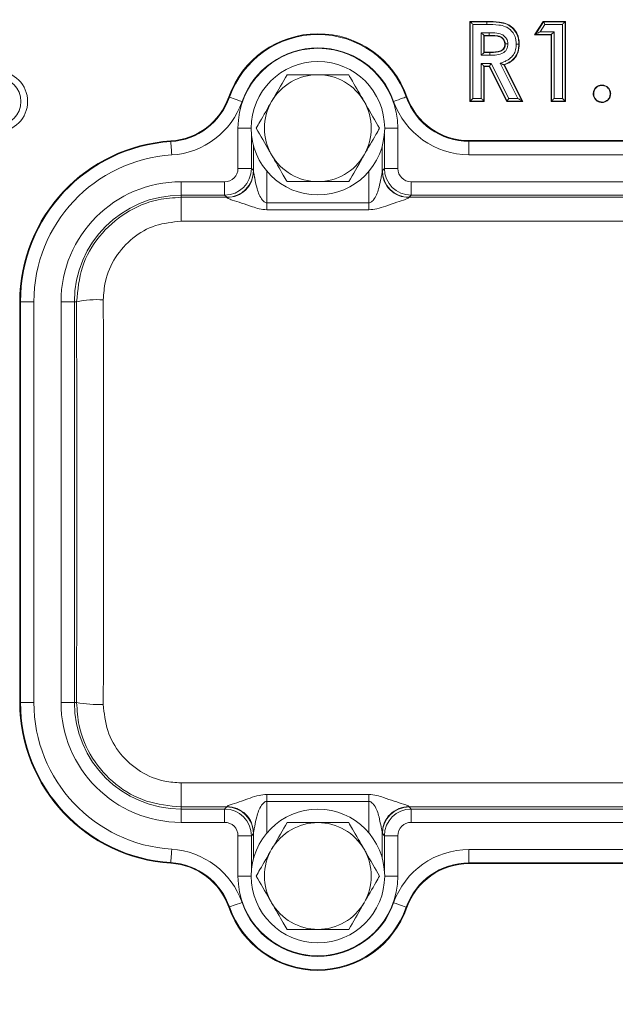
# Model space of a CAD drawing. Header units: millimetres. Extents: x 0 to 8410, y 0 to 5940.
# Tile 12 of 180: x 1330 to 1374, y 2723 to 2797. Entities that reach past the tile are written whole.
import ezdxf

# ---------------------------------------------------------------- set-up
doc = ezdxf.new("R2010")
doc.units = ezdxf.units.MM
doc.header["$LTSCALE"] = 10
doc.styles.add('SLDTEXTSTYLE0', font='TXT', dxfattribs={"width": 0.605})
doc.dimstyles.new('SLDDIMSTYLE0', dxfattribs={"dimtxt": 50, "dimasz": 50, "dimexe": 0, "dimexo": 0.0625, "dimgap": 12.5, "dimtad": 1, "dimtoh": 1, "dimdec": 1, "dimrnd": 1e-09, "dimzin": 12, "dimdsep": 46, "dimtxsty": 'SLDTEXTSTYLE0', "dimsah": 1, "dimcen": 0.09, "dimadec": 0, "dimazin": 0, "dimtfac": 1, "dimtofl": 0, "dimtmove": 0, "dimatfit": 3, "dimfxl": 1, "dimfrac": 2, "dimtolj": 1, "dimtzin": 12, "dimarcsym": 0})

# ---------------------------------------------------------------- blocks, each defined once
blk = doc.blocks.new('*D14')
at = {"color": 7, "linetype": 'Continuous', "lineweight": 0}
for p, q in [((1075.654, 3477.871), (1075.654, 3610.763)), ((1075.654, 3595.763), (1375.654, 3595.763))]:
    blk.add_line(p, q, dxfattribs=at)
for points in [[(1075.654, 3595.763), (1125.654, 3588.263), (1125.654, 3603.263)], [(1375.654, 3595.763), (1325.654, 3603.263), (1325.654, 3588.263)]]:
    blk.add_solid(points, dxfattribs=at)
at = {"color": 7, "linetype": 'Continuous', "lineweight": 0, "insert": (1168.366, 3660.217), "char_height": 50, "attachment_point": 1, "style": 'SLDTEXTSTYLE0'}
blk.add_mtext('300', dxfattribs=at)

msp = doc.modelspace()

# ---------------------------------------------------------------- linework, layer by layer
at = {"color": 7, "linetype": 'Continuous', "lineweight": 0}
for p, q in [((1363.538, 2796.871), (1364.793, 2796.871)), ((1363.567, 2796.843), (1363.538, 2796.871)), ((1363.538, 2790.871), (1363.538, 2796.871)), ((1364.793, 2796.643), (1364.793, 2796.843)), ((1368.385, 2795.871), (1369.028, 2796.871)), ((1369.043, 2796.843), (1369.028, 2796.871)), ((1369.028, 2796.871), (1370.692, 2796.871)), ((1370.664, 2796.843), (1370.692, 2796.871)), ((1370.692, 2796.871), (1370.692, 2790.871)), ((1364.587, 2795.822), (1364.615, 2795.794)), ((1364.982, 2795.794), (1364.615, 2795.794)), ((1364.615, 2795.794), (1364.615, 2794.563)), ((1368.436, 2795.899), (1368.385, 2795.871)), ((1369.615, 2795.871), (1368.385, 2795.871)), ((1369.643, 2795.899), (1369.615, 2795.871)), ((1369.615, 2790.871), (1369.615, 2795.871)), ((1364.587, 2794.535), (1364.615, 2794.563)), ((1364.587, 2794.535), (1365.035, 2794.535)), ((1364.615, 2794.563), (1365.035, 2794.563)), ((1364.587, 2793.515), (1364.615, 2793.486)), ((1364.981, 2793.486), (1364.615, 2793.486)), ((1364.615, 2793.486), (1364.615, 2790.871)), ((1364.998, 2793.515), (1364.981, 2793.486)), ((1366.303, 2790.871), (1364.981, 2793.486)), ((1366.076, 2793.624), (1367.454, 2790.899)), ((1366.115, 2793.609), (1367.5, 2790.871)), ((1363.567, 2790.899), (1363.538, 2790.871)), ((1364.615, 2790.871), (1363.538, 2790.871)), ((1364.587, 2790.899), (1364.615, 2790.871)), ((1366.32, 2790.899), (1366.303, 2790.871)), ((1367.5, 2790.871), (1366.303, 2790.871)), ((1367.454, 2790.899), (1367.5, 2790.871)), ((1369.643, 2790.899), (1369.615, 2790.871)), ((1370.692, 2790.871), (1369.615, 2790.871)), ((1370.664, 2790.899), (1370.692, 2790.871)), ((1373.423, 2790.829), (1373.423, 2790.794)), ((1363.467, 2787.941), (1400.84, 2787.941)), ((1347.337, 2785.652), (1347.337, 2787.529)), ((1356.97, 2787.529), (1356.97, 2785.652)), ((1329.834, 2745.871), (1329.834, 2775.871)), ((1347.337, 2734.214), (1347.337, 2736.09)), ((1356.97, 2736.09), (1356.97, 2734.214)), ((1400.84, 2733.801), (1363.467, 2733.801))]:
    msp.add_line(p, q, dxfattribs=at)
at = {"color": 8, "linetype": 'Continuous', "lineweight": 0}
for p, q in [((1363.567, 2790.899), (1363.567, 2796.843)), ((1363.567, 2796.843), (1364.793, 2796.843)), ((1368.436, 2795.899), (1369.043, 2796.843)), ((1369.043, 2796.843), (1370.664, 2796.843)), ((1370.664, 2796.843), (1370.664, 2790.899)), ((1363.766, 2796.643), (1363.766, 2791.099)), ((1364.793, 2796.643), (1363.766, 2796.643)), ((1364.387, 2796.022), (1364.984, 2796.022)), ((1364.387, 2794.335), (1364.387, 2796.022)), ((1369.152, 2796.643), (1368.802, 2796.099)), ((1368.802, 2796.099), (1369.843, 2796.099)), ((1370.464, 2796.643), (1369.152, 2796.643)), ((1369.843, 2796.099), (1369.843, 2791.099)), ((1370.464, 2791.099), (1370.464, 2796.643)), ((1364.982, 2795.822), (1364.587, 2795.822)), ((1364.587, 2795.822), (1364.587, 2794.535)), ((1369.643, 2795.899), (1368.436, 2795.899)), ((1369.643, 2790.899), (1369.643, 2795.899)), ((1365.036, 2794.335), (1364.387, 2794.335)), ((1367.129, 2791.099), (1365.797, 2793.734)), ((1364.387, 2793.715), (1365.121, 2793.715)), ((1364.387, 2791.099), (1364.387, 2793.715)), ((1364.587, 2793.515), (1364.587, 2790.899)), ((1364.998, 2793.515), (1364.587, 2793.515)), ((1366.32, 2790.899), (1364.998, 2793.515)), ((1365.121, 2793.715), (1366.443, 2791.099)), ((1345.481, 2791.208), (1345.531, 2791.19)), ((1358.819, 2791.228), (1358.77, 2791.21)), ((1364.587, 2790.899), (1363.567, 2790.899)), ((1363.766, 2791.099), (1364.387, 2791.099)), ((1367.454, 2790.899), (1366.32, 2790.899)), ((1366.443, 2791.099), (1367.129, 2791.099)), ((1370.664, 2790.899), (1369.643, 2790.899)), ((1369.843, 2791.099), (1370.464, 2791.099)), ((1347.154, 2788.871), (1346.171, 2788.871)), ((1346.171, 2785.854), (1346.171, 2788.871)), ((1358.136, 2788.871), (1357.154, 2788.871)), ((1358.136, 2788.871), (1358.136, 2785.854)), ((1341.14, 2787.917), (1341.143, 2787.864)), ((1347.171, 2788.457), (1347.171, 2785.854)), ((1357.137, 2785.854), (1357.137, 2788.457)), ((1363.467, 2787.941), (1363.467, 2787.888)), ((1363.467, 2786.888), (1363.467, 2787.888)), ((1363.467, 2787.888), (1400.84, 2787.888)), ((1400.84, 2786.888), (1363.467, 2786.888)), ((1347.171, 2785.854), (1346.171, 2785.854)), ((1347.171, 2785.854), (1347.328, 2785.696)), ((1348.337, 2785.641), (1348.337, 2783.285)), ((1355.97, 2783.285), (1355.97, 2785.641)), ((1356.979, 2785.696), (1357.137, 2785.854)), ((1358.136, 2785.854), (1357.137, 2785.854)), ((1341.904, 2784.854), (1341.904, 2783.854)), ((1341.904, 2784.854), (1345.171, 2784.854)), ((1345.171, 2784.854), (1345.171, 2783.854)), ((1359.136, 2783.854), (1359.136, 2784.854)), ((1359.136, 2784.854), (1405.171, 2784.854)), ((1341.904, 2783.697), (1341.904, 2783.854)), ((1345.171, 2783.854), (1341.904, 2783.854)), ((1341.904, 2783.697), (1341.904, 2781.897)), ((1341.904, 2783.697), (1345.328, 2783.697)), ((1345.328, 2783.697), (1345.171, 2783.854)), ((1359.136, 2783.854), (1358.979, 2783.697)), ((1358.979, 2783.697), (1405.328, 2783.697)), ((1405.171, 2783.854), (1359.136, 2783.854)), ((1348.337, 2783.285), (1355.97, 2783.285)), ((1355.97, 2782.756), (1348.337, 2782.756)), ((1422.404, 2781.897), (1341.904, 2781.897)), ((1329.834, 2775.871), (1329.887, 2775.871)), ((1329.887, 2775.871), (1330.886, 2775.871)), ((1329.887, 2745.871), (1329.887, 2775.871)), ((1330.886, 2775.871), (1330.886, 2745.871)), ((1332.921, 2775.871), (1333.921, 2775.871)), ((1332.921, 2745.871), (1332.921, 2775.871)), ((1333.921, 2775.871), (1333.921, 2745.871)), ((1334.087, 2775.871), (1333.921, 2775.871)), ((1329.834, 2745.871), (1329.887, 2745.871)), ((1329.887, 2745.871), (1330.886, 2745.871)), ((1332.921, 2745.871), (1333.921, 2745.871)), ((1334.087, 2745.871), (1333.921, 2745.871)), ((1341.904, 2739.845), (1422.404, 2739.845)), ((1341.904, 2739.845), (1341.904, 2738.045)), ((1348.337, 2738.986), (1355.97, 2738.986)), ((1355.97, 2738.457), (1348.337, 2738.457)), ((1348.337, 2738.457), (1348.337, 2736.101)), ((1355.97, 2736.101), (1355.97, 2738.457)), ((1345.328, 2738.045), (1341.904, 2738.045)), ((1341.904, 2738.045), (1341.904, 2737.888)), ((1341.904, 2737.888), (1345.171, 2737.888)), ((1341.904, 2736.888), (1341.904, 2737.888)), ((1345.171, 2737.888), (1345.328, 2738.045)), ((1345.171, 2736.888), (1345.171, 2737.888)), ((1405.328, 2738.045), (1358.979, 2738.045)), ((1358.979, 2738.045), (1359.136, 2737.888)), ((1359.136, 2737.888), (1405.171, 2737.888)), ((1359.136, 2736.888), (1359.136, 2737.888)), ((1345.171, 2736.888), (1341.904, 2736.888)), ((1405.171, 2736.888), (1359.136, 2736.888)), ((1346.171, 2732.871), (1346.171, 2735.889)), ((1346.171, 2735.889), (1347.171, 2735.889)), ((1347.328, 2736.046), (1347.171, 2735.889)), ((1347.171, 2735.889), (1347.171, 2733.285)), ((1357.137, 2735.889), (1356.979, 2736.046)), ((1357.137, 2733.285), (1357.137, 2735.889)), ((1358.136, 2735.889), (1357.137, 2735.889)), ((1358.136, 2735.889), (1358.136, 2732.871)), ((1363.467, 2734.854), (1400.84, 2734.854)), ((1363.467, 2733.854), (1363.467, 2734.854)), ((1341.14, 2733.825), (1341.143, 2733.878)), ((1400.84, 2733.854), (1363.467, 2733.854)), ((1363.467, 2733.801), (1363.467, 2733.854)), ((1346.171, 2732.871), (1347.154, 2732.871)), ((1358.136, 2732.871), (1357.154, 2732.871)), ((1345.481, 2730.535), (1345.531, 2730.552)), ((1358.819, 2730.514), (1358.77, 2730.532))]:
    msp.add_line(p, q, dxfattribs=at)
at = {"color": 7, "linetype": 'Continuous', "lineweight": 0, "flags": 128}
for points in [[(1363.567, 2796.843), (1363.572, 2796.838), (1363.584, 2796.826), (1363.603, 2796.807), (1363.627, 2796.782), (1363.657, 2796.752), (1363.692, 2796.718), (1363.728, 2796.681), (1363.766, 2796.643)], [(1364.793, 2796.843), (1364.793, 2796.847), (1364.793, 2796.857), (1364.793, 2796.871)], [(1369.043, 2796.843), (1369.046, 2796.838), (1369.052, 2796.826), (1369.063, 2796.807), (1369.076, 2796.782), (1369.093, 2796.752), (1369.111, 2796.718), (1369.131, 2796.681), (1369.152, 2796.643)], [(1370.464, 2796.643), (1370.502, 2796.681), (1370.539, 2796.718), (1370.573, 2796.752), (1370.603, 2796.782), (1370.628, 2796.807), (1370.647, 2796.826), (1370.659, 2796.838), (1370.664, 2796.843)], [(1364.387, 2796.022), (1364.425, 2795.984), (1364.462, 2795.947), (1364.496, 2795.913), (1364.526, 2795.883), (1364.551, 2795.858), (1364.57, 2795.84), (1364.582, 2795.827), (1364.587, 2795.822)], [(1364.984, 2796.022), (1364.983, 2795.984), (1364.983, 2795.947), (1364.983, 2795.913), (1364.982, 2795.883), (1364.982, 2795.858), (1364.982, 2795.84), (1364.982, 2795.827), (1364.982, 2795.822)], [(1368.436, 2795.899), (1368.445, 2795.904), (1368.468, 2795.916), (1368.502, 2795.935), (1368.548, 2795.96), (1368.603, 2795.99), (1368.665, 2796.024), (1368.732, 2796.061), (1368.802, 2796.099)], [(1369.643, 2795.899), (1369.648, 2795.904), (1369.661, 2795.916), (1369.68, 2795.935), (1369.704, 2795.96), (1369.734, 2795.99), (1369.768, 2796.024), (1369.805, 2796.061), (1369.843, 2796.099)], [(1364.982, 2795.822), (1364.982, 2795.813), (1364.982, 2795.794)], [(1364.587, 2794.535), (1364.582, 2794.53), (1364.57, 2794.518), (1364.551, 2794.499), (1364.526, 2794.474), (1364.496, 2794.444), (1364.462, 2794.41), (1364.425, 2794.374), (1364.387, 2794.335)], [(1365.035, 2794.535), (1365.035, 2794.543), (1365.035, 2794.563)], [(1366.182, 2795.181), (1366.174, 2795.181), (1366.154, 2795.181)], [(1367.202, 2795.167), (1367.206, 2795.167), (1367.217, 2795.167), (1367.231, 2795.167)], [(1364.587, 2793.515), (1364.582, 2793.52), (1364.57, 2793.532), (1364.551, 2793.551), (1364.526, 2793.576), (1364.496, 2793.606), (1364.462, 2793.64), (1364.425, 2793.676), (1364.387, 2793.715)], [(1364.998, 2793.515), (1365.001, 2793.52), (1365.009, 2793.532), (1365.02, 2793.551), (1365.035, 2793.576), (1365.054, 2793.606), (1365.075, 2793.64), (1365.097, 2793.676), (1365.121, 2793.715)], [(1366.076, 2793.624), (1366.091, 2793.619), (1366.115, 2793.609)], [(1373.423, 2792.067), (1373.423, 2792.084), (1373.423, 2792.102)], [(1363.567, 2790.899), (1363.572, 2790.904), (1363.584, 2790.916), (1363.603, 2790.935), (1363.627, 2790.96), (1363.657, 2790.99), (1363.692, 2791.024), (1363.728, 2791.061), (1363.766, 2791.099)], [(1364.587, 2790.899), (1364.582, 2790.904), (1364.57, 2790.916), (1364.551, 2790.935), (1364.526, 2790.96), (1364.496, 2790.99), (1364.462, 2791.024), (1364.425, 2791.061), (1364.387, 2791.099)], [(1366.443, 2791.099), (1366.42, 2791.061), (1366.397, 2791.024), (1366.376, 2790.99), (1366.358, 2790.96), (1366.342, 2790.935), (1366.331, 2790.916), (1366.323, 2790.904), (1366.32, 2790.899)], [(1367.129, 2791.099), (1367.191, 2791.061), (1367.251, 2791.024), (1367.306, 2790.99), (1367.355, 2790.96), (1367.395, 2790.935), (1367.426, 2790.916), (1367.446, 2790.904), (1367.454, 2790.899)], [(1369.843, 2791.099), (1369.805, 2791.061), (1369.768, 2791.024), (1369.734, 2790.99), (1369.704, 2790.96), (1369.68, 2790.935), (1369.661, 2790.916), (1369.648, 2790.904), (1369.643, 2790.899)], [(1370.464, 2791.099), (1370.502, 2791.061), (1370.539, 2791.024), (1370.573, 2790.99), (1370.603, 2790.96), (1370.628, 2790.935), (1370.647, 2790.916), (1370.659, 2790.904), (1370.664, 2790.899)], [(1372.804, 2791.45), (1372.787, 2791.45), (1372.769, 2791.45)], [(1374.042, 2791.45), (1374.059, 2791.45), (1374.077, 2791.45)]]:
    msp.add_lwpolyline(points, dxfattribs=at)
at = {"color": 8, "linetype": 'Continuous', "lineweight": 0, "flags": 128}
for points in [[(1346.475, 2790.86), (1346.292, 2790.924), (1346.117, 2790.985), (1345.955, 2791.042), (1345.813, 2791.091), (1345.696, 2791.133), (1345.607, 2791.163), (1345.552, 2791.183), (1345.531, 2791.19)], [(1357.827, 2790.877), (1358.009, 2790.941), (1358.184, 2791.003), (1358.346, 2791.06), (1358.488, 2791.111), (1358.605, 2791.152), (1358.693, 2791.183), (1358.749, 2791.203), (1358.77, 2791.21)], [(1341.143, 2787.864), (1341.145, 2787.842), (1341.148, 2787.783), (1341.154, 2787.69), (1341.162, 2787.566), (1341.172, 2787.415), (1341.183, 2787.244), (1341.194, 2787.059), (1341.207, 2786.866)], [(1341.143, 2733.878), (1341.145, 2733.9), (1341.148, 2733.959), (1341.154, 2734.052), (1341.162, 2734.176), (1341.172, 2734.327), (1341.183, 2734.498), (1341.194, 2734.683), (1341.207, 2734.876)], [(1345.531, 2730.552), (1345.552, 2730.559), (1345.607, 2730.579), (1345.696, 2730.61), (1345.813, 2730.651), (1345.955, 2730.701), (1346.117, 2730.757), (1346.292, 2730.819), (1346.475, 2730.882)], [(1358.77, 2730.532), (1358.749, 2730.539), (1358.693, 2730.559), (1358.605, 2730.59), (1358.488, 2730.632), (1358.346, 2730.682), (1358.184, 2730.739), (1358.009, 2730.801), (1357.827, 2730.865)]]:
    msp.add_lwpolyline(points, dxfattribs=at)
at = {"color": 7, "linetype": 'Continuous', "lineweight": 0}
for centre in [(1352.154, 2788.871), (1352.154, 2732.871)]:
    msp.add_circle(centre, 5, dxfattribs=at)
at = {"color": 8, "linetype": 'Continuous', "lineweight": 0}
for radius in [2.268, 1.768]:
    msp.add_circle((1328.154, 2790.871), radius, dxfattribs=at)
at = {"color": 7, "linetype": 'Continuous', "lineweight": 0}
for centre, radius, start, end in [((1352.154, 2788.871), 7.07, 19.47122, 160.70121), ((1352.154, 2788.871), 4, 90, 150), ((1352.154, 2788.871), 4, 30, 90), ((1340.828, 2792.837), 4.93, 273.62788, 340.70121), ((1352.154, 2788.871), 4, 150, 210), ((1352.154, 2788.871), 4, 330, 30), ((1363.467, 2792.871), 4.93, 199.47122, 270), ((1341.904, 2775.871), 12.07, 93.62788, 180), ((1352.154, 2788.871), 4, 210, 270), ((1352.154, 2788.871), 4, 270, 330), ((1341.904, 2745.871), 12.07, 180, 266.37212), ((1352.154, 2732.871), 4, 90, 150), ((1352.154, 2732.871), 4, 30, 90), ((1352.154, 2732.871), 4, 150, 210), ((1352.154, 2732.871), 4, 330, 30), ((1340.828, 2728.905), 4.93, 19.29879, 86.37212), ((1363.467, 2728.871), 4.93, 90, 160.52878), ((1352.154, 2732.871), 7.07, 199.29879, 340.52878), ((1352.154, 2732.871), 4, 210, 270), ((1352.154, 2732.871), 4, 270, 330)]:
    msp.add_arc(centre, radius, start, end, dxfattribs=at)
at = {"color": 8, "linetype": 'Continuous', "lineweight": 0}
for centre, radius, start, end in [((1352.154, 2788.871), 7.017, 19.47122, 160.70121), ((1352.154, 2788.871), 5.983, 0, 180), ((1352.154, 2788.871), 6.017, 19.47122, 160.70121), ((1340.828, 2792.837), 4.983, 273.62788, 340.70121), ((1340.828, 2792.837), 5.983, 273.62788, 340.70121), ((1363.467, 2792.871), 5.983, 199.47122, 270), ((1363.467, 2792.871), 4.983, 199.47122, 270), ((1341.904, 2775.871), 12.017, 93.62788, 180), ((1341.904, 2775.871), 11.017, 93.62788, 180), ((1345.171, 2785.854), 2, 270.00873, 359.99127), ((1345.328, 2785.697), 2, 270.02047, 359.97942), ((1358.98, 2785.697), 2, 180.02058, 269.97953), ((1359.137, 2785.854), 2, 180.00873, 269.99127), ((1341.904, 2775.871), 8.983, 90, 180), ((1341.904, 2775.871), 7.983, 90, 180), ((1335.61, 2768.688), 7.343, 86.27869, 101.97196), ((1341.904, 2745.871), 12.017, 180, 266.37212), ((1341.904, 2745.871), 11.017, 180, 266.37212), ((1341.904, 2745.871), 8.983, 180, 270), ((1341.904, 2745.871), 7.983, 180, 270), ((1335.61, 2753.054), 7.343, 258.02804, 273.72131), ((1345.171, 2735.888), 2, 0.00873, 89.99127), ((1345.328, 2736.045), 2, 0.0203, 89.9797), ((1358.98, 2736.045), 2, 90.0203, 179.9797), ((1359.137, 2735.888), 2, 90.00873, 179.99127), ((1340.828, 2728.905), 5.983, 19.29879, 86.37212), ((1363.467, 2728.871), 5.983, 90, 160.52878), ((1340.828, 2728.905), 4.983, 19.29879, 86.37212), ((1363.467, 2728.871), 4.983, 90, 160.52878), ((1352.154, 2732.871), 5.983, 180, 0), ((1352.154, 2732.871), 7.017, 199.29879, 340.52878), ((1352.154, 2732.871), 6.017, 199.29879, 340.52878)]:
    msp.add_arc(centre, radius, start, end, dxfattribs=at)
for centre, major_axis, ratio, start_param, end_param in [((1345.171, 2785.854), (0.707, -0.707), 0.999695, 5.497939, 7.068431), ((1347.327, 2781.697), (0, 4), 0.017455, 6.133229, 6.265732), ((1356.981, 2781.697), (0, 4), 0.017455, 0.017453, 0.149956), ((1359.137, 2785.854), (0.707, 0.707), 0.999695, 2.356347, 3.926839), ((1345.327, 2781.697), (0, 2), 0.03491, 6.133229, 6.265732), ((1358.98, 2781.697), (0, 2), 0.03491, 0.017453, 0.149956), ((1330.466, 2760.871), (0, 208), 0.017455, 4.640211, 4.784567), ((1332.465, 2760.871), (0, 210), 0.017289, 4.640211, 4.784567), ((1345.327, 2740.045), (0, 2), 0.03491, 3.159046, 3.291549), ((1358.98, 2740.045), (0, 2), 0.03491, 2.991637, 3.124139), ((1345.171, 2735.888), (-0.707, -0.707), 0.999695, 2.356347, 3.926839), ((1359.137, 2735.888), (-0.707, 0.707), 0.999695, 5.497939, 7.068431), ((1347.327, 2740.045), (0, 4), 0.017455, 3.159046, 3.291549), ((1356.981, 2740.045), (0, 4), 0.017455, 2.991637, 3.124139)]:
    msp.add_ellipse(centre, major_axis=major_axis, ratio=ratio, start_param=start_param, end_param=end_param, dxfattribs=at)
at = {"color": 7, "linetype": 'Continuous', "lineweight": 0}
for points, knots in [([(1364.793, 2796.871), (1365.111, 2796.866), (1365.63, 2796.858), (1366.311, 2796.716), (1366.761, 2796.409), (1367.068, 2795.998), (1367.214, 2795.562), (1367.226, 2795.276), (1367.231, 2795.167)], [0, 0, 0, 0, 0.279887, 0.457877, 0.603341, 0.748627, 0.903689, 1, 1, 1, 1]), ([(1366.154, 2795.181), (1366.145, 2795.258), (1366.129, 2795.402), (1366.003, 2795.572), (1365.827, 2795.702), (1365.48, 2795.797), (1365.187, 2795.795), (1364.982, 2795.794)], [0, 0, 0, 0, 0.152546, 0.288151, 0.411834, 0.586947, 1, 1, 1, 1]), ([(1365.035, 2794.563), (1365.172, 2794.567), (1365.448, 2794.573), (1365.786, 2794.627), (1366.011, 2794.763), (1366.116, 2794.917), (1366.151, 2795.065), (1366.153, 2795.154), (1366.154, 2795.181)], [0, 0, 0, 0, 0.284444, 0.570552, 0.692674, 0.815879, 0.944208, 1, 1, 1, 1]), ([(1365.035, 2794.535), (1365.035, 2794.532), (1365.035, 2794.526), (1365.035, 2794.49), (1365.035, 2794.437), (1365.036, 2794.391), (1365.036, 2794.357), (1365.036, 2794.344), (1365.036, 2794.335)], [0, 0, 0, 0, 0.219553, 0.439118, 0.658611, 0.878169, 0.912654, 1, 1, 1, 1]), ([(1367.231, 2795.167), (1367.216, 2794.963), (1367.191, 2794.603), (1366.943, 2794.139), (1366.579, 2793.806), (1366.275, 2793.677), (1366.115, 2793.609)], [0, 0, 0, 0, 0.294269, 0.521264, 0.748422, 1, 1, 1, 1]), ([(1366.382, 2795.183), (1366.378, 2795.183), (1366.366, 2795.183), (1366.331, 2795.182), (1366.28, 2795.182), (1366.227, 2795.182), (1366.191, 2795.181), (1366.185, 2795.181), (1366.182, 2795.181)], [0, 0, 0, 0, 0.03703, 0.122136, 0.341691, 0.561174, 0.780592, 1, 1, 1, 1]), ([(1367.003, 2795.168), (1367.008, 2795.168), (1367.02, 2795.168), (1367.055, 2795.168), (1367.105, 2795.168), (1367.157, 2795.167), (1367.194, 2795.167), (1367.2, 2795.167), (1367.202, 2795.167)], [0, 0, 0, 0, 0.050505, 0.121918, 0.341467, 0.561001, 0.780463, 1, 1, 1, 1]), ([(1365.797, 2793.734), (1365.798, 2793.733), (1365.825, 2793.723), (1365.888, 2793.698), (1365.972, 2793.665), (1366.033, 2793.641), (1366.067, 2793.628), (1366.073, 2793.626), (1366.076, 2793.624)], [0, 0, 0, 0, 0.007307, 0.225766, 0.524576, 0.728752, 0.863949, 1, 1, 1, 1]), ([(1349.844, 2792.871), (1349.515, 2792.301), (1349.137, 2791.645), (1348.741, 2790.96), (1348.69, 2790.871)], [0, 0, 0, 0, 0.869666, 1, 1, 1, 1]), ([(1352.154, 2792.871), (1352.062, 2792.871), (1351.348, 2792.871), (1350.564, 2792.871), (1349.914, 2792.871), (1349.844, 2792.871)], [0, 0, 0, 0, 0.115647, 0.904535, 1, 1, 1, 1]), ([(1354.463, 2792.871), (1354.268, 2792.871), (1353.53, 2792.871), (1352.737, 2792.871), (1352.154, 2792.871)], [0, 0, 0, 0, 0.264304, 1, 1, 1, 1]), ([(1355.618, 2790.871), (1355.321, 2791.386), (1354.924, 2792.073), (1354.555, 2792.711), (1354.463, 2792.871)], [0, 0, 0, 0, 0.749761, 1, 1, 1, 1]), ([(1372.769, 2791.45), (1372.778, 2791.538), (1372.795, 2791.697), (1372.926, 2791.892), (1373.088, 2792.025), (1373.263, 2792.093), (1373.376, 2792.099), (1373.423, 2792.102)], [0, 0, 0, 0, 0.253332, 0.461949, 0.669643, 0.862954, 1, 1, 1, 1]), ([(1372.804, 2791.45), (1372.814, 2791.538), (1372.832, 2791.706), (1372.981, 2791.898), (1373.161, 2792.028), (1373.318, 2792.062), (1373.407, 2792.066), (1373.423, 2792.067)], [0, 0, 0, 0, 0.2684605, 0.5156779, 0.7247454, 0.9487711, 1, 1, 1, 1]), ([(1373.423, 2792.102), (1373.51, 2792.093), (1373.683, 2792.076), (1373.889, 2791.924), (1374.031, 2791.734), (1374.072, 2791.565), (1374.076, 2791.471), (1374.077, 2791.45)], [0, 0, 0, 0, 0.252637, 0.502933, 0.723841, 0.938647, 1, 1, 1, 1]), ([(1373.423, 2792.067), (1373.51, 2792.058), (1373.678, 2792.04), (1373.873, 2791.89), (1374.004, 2791.708), (1374.037, 2791.551), (1374.041, 2791.466), (1374.042, 2791.45)], [0, 0, 0, 0, 0.267387, 0.512629, 0.737414, 0.950404, 1, 1, 1, 1]), ([(1348.69, 2790.871), (1348.392, 2790.356), (1347.996, 2789.67), (1347.627, 2789.031), (1347.535, 2788.871)], [0, 0, 0, 0, 0.749759, 1, 1, 1, 1]), ([(1356.773, 2788.871), (1356.443, 2789.441), (1356.065, 2790.097), (1355.669, 2790.782), (1355.618, 2790.871)], [0, 0, 0, 0, 0.869664, 1, 1, 1, 1]), ([(1373.423, 2790.794), (1373.335, 2790.803), (1373.163, 2790.821), (1372.958, 2790.971), (1372.82, 2791.16), (1372.774, 2791.329), (1372.77, 2791.426), (1372.769, 2791.45)], [0, 0, 0, 0, 0.253358, 0.498862, 0.71724, 0.927621, 1, 1, 1, 1]), ([(1373.423, 2790.829), (1373.335, 2790.839), (1373.168, 2790.857), (1372.973, 2791.007), (1372.846, 2791.187), (1372.809, 2791.345), (1372.805, 2791.432), (1372.804, 2791.45)], [0, 0, 0, 0, 0.268174, 0.510124, 0.73249, 0.941608, 1, 1, 1, 1]), ([(1374.042, 2791.45), (1374.032, 2791.363), (1374.014, 2791.196), (1373.866, 2791.002), (1373.686, 2790.869), (1373.526, 2790.834), (1373.439, 2790.83), (1373.423, 2790.829)], [0, 0, 0, 0, 0.267637, 0.510049, 0.728239, 0.951038, 1, 1, 1, 1]), ([(1374.077, 2791.45), (1374.068, 2791.363), (1374.05, 2791.191), (1373.901, 2790.987), (1373.712, 2790.843), (1373.541, 2790.8), (1373.444, 2790.795), (1373.423, 2790.794)], [0, 0, 0, 0, 0.252878, 0.497923, 0.713638, 0.939261, 1, 1, 1, 1]), ([(1347.535, 2788.871), (1347.864, 2788.301), (1348.243, 2787.645), (1348.638, 2786.96), (1348.69, 2786.871)], [0, 0, 0, 0, 0.869664, 1, 1, 1, 1]), ([(1355.618, 2786.871), (1355.915, 2787.386), (1356.312, 2788.073), (1356.68, 2788.711), (1356.773, 2788.871)], [0, 0, 0, 0, 0.749761, 1, 1, 1, 1]), ([(1348.69, 2786.871), (1348.987, 2786.356), (1349.383, 2785.67), (1349.752, 2785.031), (1349.844, 2784.871)], [0, 0, 0, 0, 0.74976, 1, 1, 1, 1]), ([(1354.463, 2784.871), (1354.792, 2785.441), (1355.171, 2786.097), (1355.566, 2786.782), (1355.618, 2786.871)], [0, 0, 0, 0, 0.869664, 1, 1, 1, 1]), ([(1347.337, 2785.652), (1347.307, 2785.393), (1347.245, 2784.876), (1346.783, 2784.223), (1346.122, 2783.765), (1345.599, 2783.705), (1345.338, 2783.675)], [0, 0, 0, 0, 0.249998, 0.5, 0.75, 1, 1, 1, 1]), ([(1347.337, 2785.652), (1347.339, 2785.631), (1347.343, 2785.585), (1347.363, 2785.47), (1347.385, 2785.351), (1347.403, 2785.253), (1347.414, 2785.198), (1347.419, 2785.169), (1347.422, 2785.154), (1347.424, 2785.147), (1347.424, 2785.143), (1347.425, 2785.141), (1347.425, 2785.14), (1347.425, 2785.14), (1347.425, 2785.139), (1347.425, 2785.139), (1347.425, 2785.139), (1347.425, 2785.139), (1347.455, 2784.873), (1347.587, 2784.399), (1347.783, 2783.741), (1348.079, 2783.387), (1348.23, 2783.297), (1348.303, 2783.289), (1348.337, 2783.285)], [0, 0, 0, 0, 0.042751, 0.093831, 0.155248, 0.190235, 0.208841, 0.218425, 0.223288, 0.225737, 0.22697, 0.227584, 0.227894, 0.228046, 0.228122, 0.228164, 0.228182, 0.228195, 0.2282, 0.484993, 0.820976, 0.925161, 0.965011, 1, 1, 1, 1]), ([(1355.97, 2783.285), (1356.004, 2783.289), (1356.077, 2783.297), (1356.229, 2783.387), (1356.523, 2783.743), (1356.729, 2784.373), (1356.864, 2785.036), (1356.935, 2785.416), (1356.964, 2785.585), (1356.968, 2785.631), (1356.97, 2785.652)], [0, 0, 0, 0, 0.035005, 0.074873, 0.179096, 0.515151, 0.772019, 0.906131, 0.957226, 1, 1, 1, 1]), ([(1358.97, 2783.675), (1358.708, 2783.705), (1358.185, 2783.765), (1357.525, 2784.223), (1357.062, 2784.876), (1357.001, 2785.393), (1356.97, 2785.652)], [0, 0, 0, 0, 0.25, 0.5, 0.750002, 1, 1, 1, 1]), ([(1349.844, 2784.871), (1349.914, 2784.871), (1350.564, 2784.871), (1351.348, 2784.871), (1352.062, 2784.871), (1352.154, 2784.871)], [0, 0, 0, 0, 0.095465, 0.884353, 1, 1, 1, 1]), ([(1352.154, 2784.871), (1352.737, 2784.871), (1353.53, 2784.871), (1354.268, 2784.871), (1354.463, 2784.871)], [0, 0, 0, 0, 0.735696, 1, 1, 1, 1]), ([(1347.337, 2736.09), (1347.339, 2736.111), (1347.343, 2736.157), (1347.372, 2736.326), (1347.444, 2736.706), (1347.578, 2737.369), (1347.784, 2737.999), (1348.079, 2738.355), (1348.23, 2738.445), (1348.303, 2738.453), (1348.337, 2738.457)], [0, 0, 0, 0, 0.042773, 0.093868, 0.22798, 0.484844, 0.820927, 0.925145, 0.965003, 1, 1, 1, 1]), ([(1355.97, 2738.457), (1356.004, 2738.453), (1356.077, 2738.445), (1356.229, 2738.355), (1356.522, 2738.001), (1356.744, 2737.349), (1356.816, 2736.86), (1356.883, 2736.603), (1356.883, 2736.603), (1356.883, 2736.603), (1356.883, 2736.603), (1356.883, 2736.603), (1356.883, 2736.602), (1356.883, 2736.601), (1356.883, 2736.599), (1356.884, 2736.595), (1356.885, 2736.588), (1356.888, 2736.573), (1356.894, 2736.544), (1356.904, 2736.489), (1356.923, 2736.391), (1356.945, 2736.272), (1356.964, 2736.157), (1356.968, 2736.111), (1356.97, 2736.09)], [0, 0, 0, 0, 0.034997, 0.074854, 0.179049, 0.515003, 0.771798, 0.771803, 0.771817, 0.771834, 0.771876, 0.771952, 0.772104, 0.772413, 0.773029, 0.77426, 0.77671, 0.781571, 0.791156, 0.809764, 0.844752, 0.90617, 0.957249, 1, 1, 1, 1]), ([(1347.337, 2736.09), (1347.307, 2736.349), (1347.245, 2736.866), (1346.783, 2737.519), (1346.122, 2737.977), (1345.599, 2738.037), (1345.338, 2738.068)], [0, 0, 0, 0, 0.249998, 0.5, 0.75, 1, 1, 1, 1]), ([(1356.97, 2736.09), (1357.001, 2736.349), (1357.062, 2736.866), (1357.525, 2737.519), (1358.185, 2737.977), (1358.708, 2738.037), (1358.97, 2738.068)], [0, 0, 0, 0, 0.249998, 0.5, 0.75, 1, 1, 1, 1]), ([(1349.844, 2736.871), (1349.515, 2736.301), (1349.137, 2735.645), (1348.741, 2734.96), (1348.69, 2734.871)], [0, 0, 0, 0, 0.869665, 1, 1, 1, 1]), ([(1352.154, 2736.871), (1352.062, 2736.871), (1351.348, 2736.871), (1350.564, 2736.871), (1349.914, 2736.871), (1349.844, 2736.871)], [0, 0, 0, 0, 0.115647, 0.904535, 1, 1, 1, 1]), ([(1354.463, 2736.871), (1354.268, 2736.871), (1353.53, 2736.871), (1352.737, 2736.871), (1352.154, 2736.871)], [0, 0, 0, 0, 0.264304, 1, 1, 1, 1]), ([(1355.618, 2734.871), (1355.321, 2735.386), (1354.924, 2736.073), (1354.555, 2736.711), (1354.463, 2736.871)], [0, 0, 0, 0, 0.74976, 1, 1, 1, 1]), ([(1348.69, 2734.871), (1348.392, 2734.356), (1347.996, 2733.67), (1347.627, 2733.031), (1347.535, 2732.871)], [0, 0, 0, 0, 0.74976, 1, 1, 1, 1]), ([(1356.773, 2732.871), (1356.443, 2733.441), (1356.065, 2734.097), (1355.669, 2734.782), (1355.618, 2734.871)], [0, 0, 0, 0, 0.869664, 1, 1, 1, 1]), ([(1347.535, 2732.871), (1347.864, 2732.301), (1348.243, 2731.645), (1348.638, 2730.96), (1348.69, 2730.871)], [0, 0, 0, 0, 0.869664, 1, 1, 1, 1]), ([(1355.618, 2730.871), (1355.915, 2731.386), (1356.312, 2732.073), (1356.68, 2732.711), (1356.773, 2732.871)], [0, 0, 0, 0, 0.74976, 1, 1, 1, 1]), ([(1348.69, 2730.871), (1348.987, 2730.356), (1349.383, 2729.67), (1349.752, 2729.031), (1349.844, 2728.871)], [0, 0, 0, 0, 0.749761, 1, 1, 1, 1]), ([(1354.463, 2728.871), (1354.792, 2729.441), (1355.171, 2730.097), (1355.566, 2730.782), (1355.618, 2730.871)], [0, 0, 0, 0, 0.869664, 1, 1, 1, 1]), ([(1349.844, 2728.871), (1349.914, 2728.871), (1350.564, 2728.871), (1351.348, 2728.871), (1352.062, 2728.871), (1352.154, 2728.871)], [0, 0, 0, 0, 0.095465, 0.884353, 1, 1, 1, 1]), ([(1352.154, 2728.871), (1352.737, 2728.871), (1353.53, 2728.871), (1354.268, 2728.871), (1354.463, 2728.871)], [0, 0, 0, 0, 0.735696, 1, 1, 1, 1])]:
    msp.add_open_spline(points, degree=3, knots=knots, dxfattribs=at)
at = {"color": 8, "linetype": 'Continuous', "lineweight": 0}
for points, knots in [([(1364.793, 2796.843), (1365.105, 2796.838), (1365.609, 2796.83), (1366.273, 2796.698), (1366.716, 2796.412), (1367.024, 2796.017), (1367.183, 2795.582), (1367.197, 2795.289), (1367.202, 2795.167)], [0, 0, 0, 0, 0.278626, 0.450536, 0.595458, 0.738879, 0.891293, 1, 1, 1, 1]), ([(1367.003, 2795.168), (1366.998, 2795.278), (1366.986, 2795.536), (1366.846, 2795.918), (1366.58, 2796.261), (1366.189, 2796.513), (1365.573, 2796.63), (1365.096, 2796.638), (1364.793, 2796.643)], [0, 0, 0, 0, 0.107593, 0.254063, 0.391607, 0.529316, 0.701404, 1, 1, 1, 1]), ([(1364.984, 2796.022), (1365.125, 2796.021), (1365.446, 2796.018), (1365.87, 2795.953), (1366.172, 2795.734), (1366.331, 2795.506), (1366.378, 2795.308), (1366.381, 2795.202), (1366.382, 2795.183)], [0, 0, 0, 0, 0.231421, 0.525693, 0.676173, 0.827071, 0.969156, 1, 1, 1, 1]), ([(1366.182, 2795.181), (1366.181, 2795.197), (1366.179, 2795.275), (1366.145, 2795.423), (1366.025, 2795.593), (1365.782, 2795.769), (1365.409, 2795.818), (1365.118, 2795.821), (1364.982, 2795.822)], [0, 0, 0, 0, 0.029867, 0.154599, 0.289331, 0.428131, 0.731149, 1, 1, 1, 1]), ([(1365.035, 2794.535), (1365.062, 2794.536), (1365.336, 2794.539), (1365.686, 2794.546), (1366.01, 2794.726), (1366.119, 2794.864), (1366.175, 2795.021), (1366.18, 2795.129), (1366.182, 2795.181)], [0, 0, 0, 0, 0.054277, 0.550837, 0.670851, 0.784754, 0.895077, 1, 1, 1, 1]), ([(1366.382, 2795.183), (1366.379, 2795.116), (1366.372, 2794.975), (1366.295, 2794.763), (1366.145, 2794.574), (1365.849, 2794.403), (1365.491, 2794.349), (1365.191, 2794.337), (1365.064, 2794.336), (1365.036, 2794.335)], [0, 0, 0, 0, 0.109865, 0.23333, 0.367538, 0.500936, 0.789562, 0.95416, 1, 1, 1, 1]), ([(1365.797, 2793.734), (1365.923, 2793.778), (1366.133, 2793.852), (1366.461, 2794.018), (1366.67, 2794.192), (1366.853, 2794.45), (1366.98, 2794.745), (1366.995, 2795.027), (1367.003, 2795.168)], [0, 0, 0, 0, 0.196212, 0.327317, 0.540855, 0.585867, 0.793043, 1, 1, 1, 1]), ([(1367.202, 2795.167), (1367.194, 2795.01), (1367.176, 2794.689), (1367.03, 2794.354), (1366.817, 2794.055), (1366.532, 2793.81), (1366.226, 2793.685), (1366.076, 2793.624)], [0, 0, 0, 0, 0.228706, 0.46667, 0.518643, 0.764571, 1, 1, 1, 1]), ([(1334.087, 2775.871), (1334.173, 2776.752), (1334.345, 2778.513), (1335.694, 2780.86), (1337.682, 2782.63), (1339.881, 2783.564), (1341.331, 2783.659), (1341.904, 2783.697)], [0, 0, 0, 0, 0.215075, 0.430148, 0.645179, 0.859802, 1, 1, 1, 1]), ([(1345.338, 2783.675), (1345.344, 2783.665), (1345.358, 2783.645), (1345.48, 2783.582), (1345.831, 2783.453), (1346.465, 2783.265), (1347.134, 2783.031), (1347.763, 2782.81), (1348.14, 2782.774), (1348.337, 2782.756)], [0, 0, 0, 0, 0.045373, 0.093976, 0.21195, 0.434668, 0.686717, 0.835763, 1, 1, 1, 1]), ([(1355.97, 2782.756), (1356.17, 2782.777), (1356.848, 2782.85), (1357.685, 2783.23), (1358.477, 2783.452), (1358.828, 2783.582), (1358.949, 2783.645), (1358.963, 2783.665), (1358.97, 2783.675)], [0, 0, 0, 0, 0.1664431, 0.5651143, 0.7879432, 0.9059695, 0.9546038, 1, 1, 1, 1]), ([(1348.337, 2782.756), (1348.337, 2782.839), (1348.337, 2783.004), (1348.337, 2783.192), (1348.337, 2783.285)], [0, 0, 0, 0, 0.5, 1, 1, 1, 1]), ([(1355.97, 2783.285), (1355.97, 2783.192), (1355.97, 2783.004), (1355.97, 2782.839), (1355.97, 2782.756)], [0, 0, 0, 0, 0.5, 1, 1, 1, 1]), ([(1341.904, 2781.897), (1341.257, 2781.834), (1339.963, 2781.706), (1338.236, 2780.716), (1336.919, 2779.253), (1336.194, 2777.595), (1336.118, 2776.477), (1336.087, 2776.015)], [0, 0, 0, 0, 0.210799, 0.421547, 0.633748, 0.848846, 1, 1, 1, 1]), ([(1341.904, 2738.045), (1341.027, 2738.132), (1339.273, 2738.304), (1336.934, 2739.646), (1335.166, 2741.623), (1334.221, 2743.825), (1334.125, 2745.286), (1334.087, 2745.871)], [0, 0, 0, 0, 0.213883, 0.427755, 0.641961, 0.856726, 1, 1, 1, 1]), ([(1336.087, 2745.727), (1336.151, 2745.06), (1336.281, 2743.725), (1337.302, 2741.949), (1338.803, 2740.619), (1340.437, 2739.937), (1341.498, 2739.871), (1341.904, 2739.845)], [0, 0, 0, 0, 0.218, 0.436033, 0.653041, 0.867329, 1, 1, 1, 1]), ([(1348.337, 2738.986), (1348.137, 2738.965), (1347.459, 2738.892), (1346.623, 2738.512), (1345.831, 2738.291), (1345.48, 2738.16), (1345.358, 2738.097), (1345.344, 2738.077), (1345.338, 2738.068)], [0, 0, 0, 0, 0.166443, 0.565114, 0.787943, 0.905969, 0.954604, 1, 1, 1, 1]), ([(1348.337, 2738.457), (1348.337, 2738.551), (1348.337, 2738.738), (1348.337, 2738.904), (1348.337, 2738.986)], [0, 0, 0, 0, 0.499997, 1, 1, 1, 1]), ([(1358.97, 2738.068), (1358.963, 2738.077), (1358.949, 2738.097), (1358.828, 2738.16), (1358.477, 2738.289), (1357.843, 2738.478), (1357.174, 2738.711), (1356.545, 2738.932), (1356.168, 2738.968), (1355.97, 2738.986)], [0, 0, 0, 0, 0.045373, 0.093976, 0.21195, 0.434668, 0.686717, 0.835763, 1, 1, 1, 1]), ([(1355.97, 2738.457), (1355.97, 2738.551), (1355.97, 2738.738), (1355.97, 2738.904), (1355.97, 2738.986)], [0, 0, 0, 0, 0.499997, 1, 1, 1, 1])]:
    msp.add_open_spline(points, degree=3, knots=knots, dxfattribs=at)

# ---------------------------------------------------------------- dimensions: what is measured, and where the dimension line sits
at = {"color": 7, "linetype": 'Continuous', "lineweight": 0}
dim = msp.add_linear_dim(base=(1375.654, 3595.763), p1=(1075.654, 3477.871), p2=(1375.654, 2663.031), dimstyle='SLDDIMSTYLE0', dxfattribs=at)
dim.commit()
dim.dimension.update_dxf_attribs({"geometry": '*D14', "text_midpoint": (1225.654, 3595.763), "dimtype": 160})

doc.saveas('drawing.dxf')
